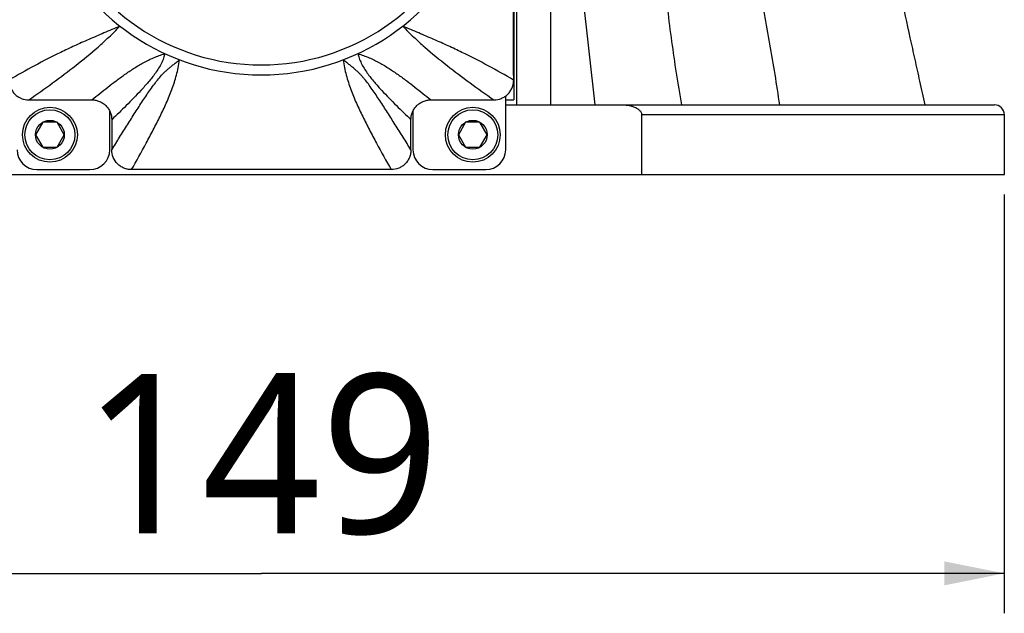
# Model space of a CAD drawing. Header units: millimetres. Extents: x 20 to 4180, y 42 to 2950.
# Tile 41 of 128: x 3345 to 3468, y 420 to 494. Entities that reach past the tile are written whole.
import ezdxf

# ---------------------------------------------------------------- set-up
doc = ezdxf.new("R2010")
doc.units = ezdxf.units.MM
doc.header["$LTSCALE"] = 231.275
doc.layers.get('0').update_dxf_attribs({"linetype": 'CONTINUOUS'})
doc.layers.add('BASE_ASM_PBL9', color=7, linetype='CONTINUOUS')
doc.layers.add('RIGHT_VIEW_VBL8', color=7, linetype='CONTINUOUS')
doc.styles.get("Standard").update_dxf_attribs({"font": 'malgun.ttf'})
doc.dimstyles.new('DIMSTYLE_2', dxfattribs={"dimtxt": 20, "dimasz": 7.5, "dimexe": 1, "dimexo": 0.5, "dimgap": 1, "dimtad": 1, "dimlfac": 0.8, "dimdsep": 46, "dimtxsty": 'Standard', "dimblk": '_FILLED', "dimblk1": '_FILLED', "dimblk2": '_FILLED', "dimcen": 0.09, "dimclrt": 134, "dimazin": 2, "dimtp": 0.5, "dimtm": 0.5, "dimtfac": 1, "dimtofl": 0, "dimtmove": 0, "dimatfit": 3, "dimldrblk": '_FILLED', "dimfxl": 1, "dimtolj": 1, "dimarcsym": 0})

# ---------------------------------------------------------------- blocks, each defined once
blk = doc.blocks.new('_FILLED')
at = {"color": 0, "linetype": 'ByBlock'}
blk.add_solid([(0, 0), (-1, 0.2), (-1, -0.2)], dxfattribs=at)
blk = doc.blocks.new('*D26')
at = {"color": 134, "transparency": 16777216}
for p, q in [((3075.6, 413.91), (3075.6, 361.41)), ((3261.85, 413.91), (3261.85, 361.41)), ((3075.6, 366.41), (3168.73, 366.41)), ((3261.85, 366.41), (3168.73, 366.41))]:
    blk.add_line(p, q, dxfattribs=at)
at = {"color": 134, "transparency": 16777216, "xscale": 7.5, "yscale": 7.5, "zscale": 7.5, "rotation": 180}
blk.add_blockref('_FILLED', (3075.6, 366.41), dxfattribs=at)
at = {"color": 134, "transparency": 16777216, "xscale": 7.5, "yscale": 7.5, "zscale": 7.5}
blk.add_blockref('_FILLED', (3261.85, 366.41), dxfattribs=at)
at = {"color": 134, "transparency": 16777216, "insert": (3168.73, 391.41), "char_height": 20, "width": 46, "attachment_point": 2, "line_spacing_factor": 0.9}
blk.add_mtext('149', dxfattribs=at)
blk = doc.blocks.new('BASE_ASM_PBL9', base_point=(3294.765, 525.025))
at = {"layer": 'BASE_ASM_PBL9', "color": 7}
for p, q in [((3200.751, 425.158), (3200.751, 518.033)), ((3204.98, 475.158), (3210.542, 425.158)), ((3204.98, 475.158), (3204.98, 425.158)), ((3200.355, 454.533), (3200.355, 425.783)), ((3199.355, 419.533), (3199.355, 426.272)), ((3199.355, 425.783), (3200.355, 425.783)), ((3199.355, 425.158), (3260.605, 425.158)), ((3149.73, 419.533), (3149.73, 424.379)), ((3149.98, 423.292), (3149.98, 419.526)), ((3187.48, 419.526), (3187.48, 423.292)), ((3187.73, 424.379), (3187.73, 419.533)), ((3261.855, 423.908), (3216.398, 423.908)), ((3216.398, 416.408), (3216.398, 423.908)), ((3261.855, 416.408), (3261.855, 423.908)), ((3141.328, 422.97), (3140.426, 421.408)), ((3143.132, 422.97), (3141.328, 422.97)), ((3144.034, 421.408), (3143.132, 422.97)), ((3194.328, 422.97), (3193.426, 421.408)), ((3196.132, 422.97), (3194.328, 422.97)), ((3197.034, 421.408), (3196.132, 422.97)), ((3140.426, 421.408), (3141.328, 419.845)), ((3143.132, 419.845), (3144.034, 421.408)), ((3193.426, 421.408), (3194.328, 419.845)), ((3196.132, 419.845), (3197.034, 421.408)), ((3141.328, 419.845), (3143.132, 419.845)), ((3194.328, 419.845), (3196.132, 419.845)), ((3075.605, 416.408), (3261.855, 416.408)), ((3140.605, 417.033), (3147.23, 417.033)), ((3185.007, 417.033), (3152.452, 417.033)), ((3190.23, 417.033), (3196.855, 417.033))]:
    blk.add_line(p, q, dxfattribs=at)
for centre, radius in [((3142.23, 421.408), 3.438), ((3142.23, 421.408), 3.125), ((3195.23, 421.408), 3.438), ((3195.23, 421.408), 3.125), ((3142.23, 421.408), 1.804), ((3195.23, 421.408), 1.804)]:
    blk.add_circle(centre, radius, dxfattribs=at)
for centre, radius, start, end in [((3168.73, 457.658), 28.75, 133.0296, 46.97039), ((3168.73, 457.658), 27.5, 133.02959, 46.97048), ((3143.549, 3209.95), 2784.171, 269.918627, 270.081046), ((3193.911, 3209.919), 2784.14, 269.918953, 270.081374), ((3260.605, 423.908), 1.25, 0, 90), ((3140.605, 419.533), 2.5, 180, 270), ((3147.23, 419.533), 2.5, 270, 360), ((3190.23, 419.533), 2.5, 180, 270), ((3196.855, 419.533), 2.5, 270, 360)]:
    blk.add_arc(centre, radius, start, end, dxfattribs=at)
for points, knots in [([(3200.354, 428.256), (3200.352, 434.404), (3200.354, 446.701), (3200.358, 465.146), (3200.355, 483.591), (3200.352, 495.888), (3200.354, 502.036)], [0, 0, 0, 0, 0.25, 0.5, 0.75, 1, 1, 1, 1]), ([(3233.708, 425.158), (3233.521, 426.429), (3233.128, 428.972), (3232.273, 434.059), (3231.076, 440.415), (3229.702, 446.748), (3228.624, 451.163), (3227.968, 453.68), (3227.453, 455.562), (3226.912, 457.438), (3226.341, 459.305), (3225.735, 461.159), (3225.191, 462.689), (3224.726, 463.899), (3224.36, 464.797), (3224.036, 465.535), (3223.762, 466.117), (3223.55, 466.547), (3223.333, 466.972), (3223.107, 467.39), (3222.904, 467.727), (3222.732, 467.986), (3222.598, 468.176), (3222.463, 468.361), (3222.282, 468.604), (3222.051, 468.892), (3221.744, 469.189), (3221.454, 469.372), (3221.209, 469.451), (3221.03, 469.479), (3220.855, 469.483), (3220.685, 469.464), (3220.522, 469.422), (3220.313, 469.331), (3220.127, 469.186), (3219.971, 469.003), (3219.829, 468.788), (3219.677, 468.492), (3219.511, 468.121), (3219.368, 467.73), (3219.245, 467.323), (3219.098, 466.764), (3218.944, 466.047), (3218.795, 465.17), (3218.676, 464.278), (3218.578, 463.375), (3218.474, 462.156), (3218.385, 460.619), (3218.327, 458.762), (3218.316, 457.52), (3218.316, 456.896)], [0, 0, 0, 0, 0.0639674, 0.1280981, 0.2567738, 0.3859084, 0.4506138, 0.4829924, 0.5153829, 0.547779, 0.5801715, 0.6125447, 0.6448706, 0.6610008, 0.6770941, 0.6931305, 0.7011185, 0.7090796, 0.717009, 0.7248941, 0.7327055, 0.7365743, 0.7404146, 0.7442284, 0.748016, 0.7554594, 0.7625878, 0.7692177, 0.7723239, 0.7753093, 0.7782006, 0.7810204, 0.7837979, 0.7865756, 0.7923052, 0.7953452, 0.7985201, 0.8051237, 0.8118654, 0.8187663, 0.8258286, 0.8330005, 0.8475513, 0.8623176, 0.877266, 0.8923476, 0.907531, 0.9381351, 0.9689778, 1, 1, 1, 1]), ([(3242.48, 469.495), (3242.48, 469.491), (3242.483, 469.48), (3242.487, 469.457), (3242.496, 469.422), (3242.508, 469.374), (3242.522, 469.314), (3242.546, 469.21), (3242.579, 469.053), (3242.623, 468.839), (3242.67, 468.599), (3242.719, 468.34), (3242.791, 467.974), (3242.887, 467.5), (3243.005, 466.913), (3243.126, 466.308), (3243.25, 465.69), (3243.377, 465.062), (3243.548, 464.211), (3243.766, 463.135), (3244.03, 461.834), (3244.298, 460.521), (3244.569, 459.199), (3244.933, 457.424), (3245.394, 455.196), (3245.953, 452.512), (3246.519, 449.818), (3247.09, 447.117), (3247.667, 444.412), (3248.248, 441.703), (3249.031, 438.085), (3249.823, 434.467), (3250.624, 430.848), (3251.028, 429.039), (3251.23, 428.134)], [0, 0, 0, 0, 0.0002499, 0.000812, 0.0016718, 0.00283, 0.0042921, 0.006053, 0.01041, 0.0156572, 0.02153, 0.0278215, 0.0343601, 0.0479614, 0.0621652, 0.076812, 0.0917609, 0.1069285, 0.122267, 0.1533392, 0.1847921, 0.2165171, 0.2484467, 0.2805349, 0.3450674, 0.4099454, 0.4750697, 0.5403766, 0.605822, 0.671374, 0.7370079, 0.8684446, 0.934215, 1, 1, 1, 1]), ([(3218.316, 456.896), (3218.316, 455.586), (3218.366, 452.957), (3218.551, 449.007), (3218.83, 445.044), (3219.312, 439.739), (3219.944, 434.433), (3220.711, 429.132), (3221.143, 426.482), (3221.37, 425.158)], [0, 0, 0, 0, 0.1231485, 0.2470859, 0.3716066, 0.4965909, 0.7476681, 0.8736907, 1, 1, 1, 1]), ([(3151.013, 435.015), (3150.341, 434.737), (3149.038, 434.187), (3147.135, 433.371), (3145.329, 432.568), (3143.047, 431.492), (3140.298, 430.08), (3138.159, 428.874), (3137.105, 428.256)], [0, 0, 0, 0, 0.1410519, 0.2741075, 0.4012332, 0.5241218, 0.7632143, 1, 1, 1, 1]), ([(3139.595, 425.783), (3140.592, 426.484), (3142.568, 427.892), (3145.478, 430.073), (3147.83, 431.998), (3149.659, 433.666), (3150.561, 434.554), (3151.013, 435.015)], [0, 0, 0, 0, 0.2486936, 0.4949269, 0.7418463, 0.8683049, 1, 1, 1, 1]), ([(3200.353, 428.256), (3199.3, 428.874), (3197.161, 430.08), (3194.412, 431.492), (3192.13, 432.568), (3190.324, 433.371), (3188.422, 434.187), (3187.119, 434.737), (3186.447, 435.015)], [0, 0, 0, 0, 0.2367886, 0.4758809, 0.5987679, 0.7258918, 0.858946, 1, 1, 1, 1]), ([(3186.447, 435.015), (3186.899, 434.554), (3187.801, 433.666), (3189.63, 431.998), (3191.982, 430.073), (3194.892, 427.892), (3196.868, 426.484), (3197.865, 425.783)], [0, 0, 0, 0, 0.1316951, 0.2581537, 0.5050731, 0.7513064, 1, 1, 1, 1]), ([(3147.487, 425.783), (3148.144, 426.321), (3149.145, 427.126), (3150.518, 428.176), (3151.596, 428.96), (3152.725, 429.724), (3153.927, 430.454), (3155.231, 431.09), (3156.156, 431.429), (3156.631, 431.577)], [0, 0, 0, 0, 0.233948, 0.3538213, 0.4759641, 0.6008564, 0.7293182, 0.8629222, 1, 1, 1, 1]), ([(3156.631, 431.577), (3156.614, 431.486), (3156.569, 431.295), (3156.441, 430.893), (3156.213, 430.369), (3155.863, 429.748), (3155.459, 429.142), (3155.023, 428.56), (3154.421, 427.83), (3153.363, 426.647), (3151.827, 425.082), (3150.589, 423.877), (3149.98, 423.292)], [0, 0, 0, 0, 0.025919, 0.0546488, 0.1178751, 0.1850213, 0.2534077, 0.3212629, 0.3879133, 0.517527, 0.7643343, 1, 1, 1, 1]), ([(3149.98, 419.526), (3150.31, 420.054), (3150.965, 421.103), (3151.944, 422.662), (3152.91, 424.19), (3153.712, 425.434), (3154.353, 426.398), (3154.83, 427.097), (3155.312, 427.77), (3155.815, 428.41), (3156.259, 428.918), (3156.644, 429.302), (3156.955, 429.587), (3157.231, 429.822), (3157.466, 430.009), (3157.652, 430.156), (3157.846, 430.308), (3158.124, 430.523), (3158.338, 430.685), (3158.486, 430.795)], [0, 0, 0, 0, 0.1313438, 0.2609673, 0.3883145, 0.5125222, 0.5731351, 0.6326418, 0.6908325, 0.7477921, 0.8042897, 0.8329825, 0.8624736, 0.8932329, 0.9093237, 0.9259688, 0.9432427, 0.961253, 1, 1, 1, 1]), ([(3152.452, 417.033), (3153.077, 418.135), (3154.001, 419.791), (3155.187, 422.014), (3156.034, 423.685), (3156.83, 425.371), (3157.545, 427.093), (3158.029, 428.582), (3158.319, 429.826), (3158.433, 430.468), (3158.486, 430.795)], [0, 0, 0, 0, 0.2516804, 0.3764603, 0.5004598, 0.6237151, 0.7465946, 0.8705779, 0.9342123, 1, 1, 1, 1]), ([(3187.48, 419.526), (3187.15, 420.054), (3186.494, 421.103), (3185.515, 422.663), (3184.549, 424.19), (3183.747, 425.434), (3183.106, 426.398), (3182.629, 427.097), (3182.147, 427.77), (3181.727, 428.305), (3181.377, 428.714), (3181.104, 429.012), (3180.815, 429.303), (3180.557, 429.536), (3180.343, 429.724), (3180.173, 429.867), (3179.993, 430.009), (3179.807, 430.156), (3179.614, 430.308), (3179.336, 430.523), (3179.122, 430.685), (3178.974, 430.795)], [0, 0, 0, 0, 0.1313405, 0.2609844, 0.3883405, 0.5125499, 0.57316, 0.6326712, 0.6908801, 0.7478311, 0.7760776, 0.8043989, 0.8330647, 0.8625033, 0.8776724, 0.8932564, 0.9093437, 0.9259799, 0.9432391, 0.9612415, 1, 1, 1, 1]), ([(3178.974, 430.795), (3179.027, 430.468), (3179.141, 429.826), (3179.431, 428.582), (3179.915, 427.093), (3180.63, 425.371), (3181.425, 423.685), (3182.273, 422.014), (3183.459, 419.791), (3184.382, 418.135), (3185.007, 417.033)], [0, 0, 0, 0, 0.0657877, 0.1294221, 0.2534054, 0.3762849, 0.4995402, 0.6235397, 0.7483196, 1, 1, 1, 1]), ([(3180.829, 431.577), (3180.846, 431.486), (3180.892, 431.296), (3181.019, 430.893), (3181.247, 430.369), (3181.597, 429.749), (3182, 429.141), (3182.435, 428.559), (3182.892, 428.007), (3183.354, 427.477), (3184.261, 426.48), (3185.339, 425.38), (3186.571, 424.169), (3187.178, 423.581), (3187.48, 423.292)], [0, 0, 0, 0, 0.0258855, 0.0546132, 0.1178153, 0.1849968, 0.2533613, 0.3212586, 0.3878764, 0.4532702, 0.5174842, 0.7643208, 0.8832257, 1, 1, 1, 1]), ([(3180.829, 431.577), (3181.305, 431.431), (3182.228, 431.09), (3183.533, 430.454), (3184.542, 429.842), (3185.31, 429.334), (3186.049, 428.826), (3186.941, 428.175), (3188.314, 427.126), (3189.315, 426.321), (3189.972, 425.783)], [0, 0, 0, 0, 0.137075, 0.2706766, 0.3991351, 0.4619277, 0.5240337, 0.6461663, 0.766049, 1, 1, 1, 1]), ([(3137.105, 428.256), (3137.105, 428.093), (3137.137, 427.768), (3137.279, 427.299), (3137.512, 426.868), (3137.823, 426.49), (3138.205, 426.183), (3138.78, 425.878), (3139.272, 425.782), (3139.595, 425.782)], [0, 0, 0, 0, 0.1251422, 0.2502769, 0.37542, 0.5005569, 0.6256958, 0.750843, 1, 1, 1, 1]), ([(3197.865, 425.782), (3198.188, 425.782), (3198.68, 425.878), (3199.255, 426.183), (3199.637, 426.49), (3199.948, 426.868), (3200.181, 427.299), (3200.299, 427.69), (3200.347, 428.012), (3200.354, 428.174), (3200.354, 428.256)], [0, 0, 0, 0, 0.24912, 0.3742488, 0.4993691, 0.6244874, 0.7496119, 0.8747284, 0.9373664, 1, 1, 1, 1]), ([(3147.487, 425.782), (3147.528, 425.782), (3147.61, 425.781), (3147.772, 425.769), (3148.055, 425.727), (3148.448, 425.609), (3148.881, 425.377), (3149.262, 425.067), (3149.573, 424.685), (3149.883, 424.11), (3149.98, 423.616), (3149.98, 423.292)], [0, 0, 0, 0, 0.0313294, 0.0626577, 0.1252987, 0.2504238, 0.3755569, 0.5006832, 0.6258093, 0.7509419, 1, 1, 1, 1]), ([(3187.48, 423.292), (3187.48, 423.616), (3187.577, 424.11), (3187.887, 424.685), (3188.197, 425.067), (3188.579, 425.377), (3189.012, 425.609), (3189.405, 425.727), (3189.687, 425.769), (3189.85, 425.781), (3189.932, 425.782), (3189.972, 425.782)], [0, 0, 0, 0, 0.2490581, 0.3741907, 0.4993168, 0.6244431, 0.7495762, 0.8747013, 0.9373423, 0.9686706, 1, 1, 1, 1]), ([(3213.907, 425.158), (3214.159, 425.158), (3214.538, 425.131), (3215.032, 425.032), (3215.394, 424.923), (3215.741, 424.771), (3216.006, 424.598), (3216.188, 424.423), (3216.301, 424.27), (3216.379, 424.097), (3216.398, 423.97), (3216.398, 423.908)], [0, 0, 0, 0, 0.2500397, 0.3751414, 0.5002251, 0.6252671, 0.7501968, 0.8127191, 0.8752045, 0.9376312, 1, 1, 1, 1]), ([(3152.452, 417.033), (3152.288, 417.033), (3151.967, 417.064), (3151.494, 417.208), (3151.066, 417.438), (3150.56, 417.857), (3150.107, 418.548), (3149.98, 419.198), (3149.98, 419.526)], [0, 0, 0, 0, 0.1250072, 0.250006, 0.3750048, 0.5000036, 0.7500011, 1, 1, 1, 1]), ([(3187.48, 419.526), (3187.48, 419.362), (3187.449, 419.04), (3187.309, 418.567), (3187.083, 418.137), (3186.773, 417.753), (3186.399, 417.442), (3185.822, 417.13), (3185.335, 417.033), (3185.007, 417.033)], [0, 0, 0, 0, 0.1250001, 0.2499989, 0.3749977, 0.4999964, 0.6249952, 0.749994, 1, 1, 1, 1])]:
    blk.add_open_spline(points, degree=3, knots=knots, dxfattribs=at)
blk.add_open_spline([(3251.23, 428.134), (3251.452, 427.142), (3251.675, 426.15), (3251.899, 425.158)], degree=3, dxfattribs=at)
at = {"layer": 'BASE_ASM_PBL9', "color": 134}
dim = blk.add_linear_dim(base=(3261.855, 366.408), p1=(3075.605, 414.408), p2=(3261.855, 414.408), dimstyle='DIMSTYLE_2', dxfattribs=at)
dim.commit()
dim.dimension.update_dxf_attribs({"geometry": '*D26', "text_midpoint": (3169.178, 366.408), "dimtype": 160})
blk = doc.blocks.new('RIGHT_VIEW_VBL8', base_point=(3302.43, 906.28))
at = {"layer": 'BASE_ASM_PBL9'}
blk.add_blockref('BASE_ASM_PBL9', (3294.77, 525.03), dxfattribs=at)

msp = doc.modelspace()

# ---------------------------------------------------------------- block references
at = {"layer": 'RIGHT_VIEW_VBL8'}
msp.add_blockref('RIGHT_VIEW_VBL8', (3508.702, 964.875), dxfattribs=at)

doc.saveas('drawing.dxf')
